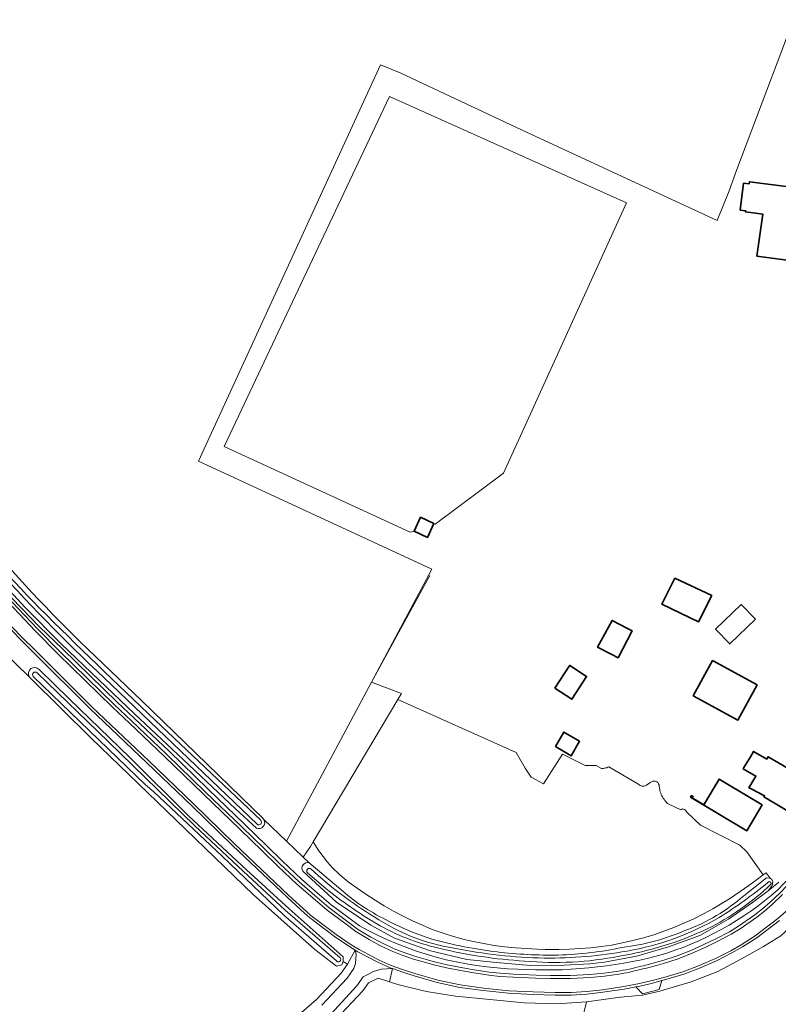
# Model space of a CAD drawing. Header units: metres. Extents: x 201541 to 204988, y 387833 to 394342.
# Tile 49 of 214: x 203490 to 203641, y 389694 to 389889. Entities that reach past the tile are written whole.
import ezdxf

# ---------------------------------------------------------------- set-up
doc = ezdxf.new("R2010")
doc.units = ezdxf.units.M
for name, color, linetype, lineweight in [('B-WE-GR-BOUWLAND-GV', 80, 'Continuous', 13), ('B-WE-GR-GRAS-GV', 60, 'Continuous', 13), ('B-WE-GR-GROENVOORZIENING-GV', 80, 'Continuous', 18), ('B-WE-GR-HOUTWAL-GV', 40, 'Continuous', 13), ('B-WE-IE-TERREINAFSCHEIDING_KUNSTMATIG_HEKWERK-G', 20, 'IE-TERREINAFSCHEIDING-KUNSTMATIG', 18), ('B-WE-OG-BEBOUWING-GV', 7, 'Continuous', 35), ('B-WE-OG-BEBOUWING_LOODS-GV', 7, 'Continuous', 35), ('B-WE-OG-TERREIN_ERF-GV', 7, 'Continuous', 18), ('B-WE-OG-TERREIN_ONBEGROEID-GV', 7, 'Continuous', 18), ('B-WE-OG-WATER-GV', 130, 'Continuous', 18), ('B-WE-OG-WATER_SLOOT-GV', 120, 'Continuous', 18), ('B-WE-OG-WEG-GV', 7, 'Continuous', 18), ('B-WE-VH-ONVERHARD-GV', 252, 'Continuous', 18), ('B-WE-VH-VERHARDING_ASFALT-GV', 252, 'Continuous', 18), ('B-WE-VH-VERHARDING_BETON-GV', 252, 'Continuous', 18), ('B-WE-VH-VERHARDING_FUNDERING_ZAND-GV', 7, 'Continuous', 18), ('B-WE-VH-VERHARDING_GRASBETONSTEEN-GV', 70, 'Continuous', 18)]:
    doc.layers.add(name, color=color, linetype=linetype, lineweight=lineweight)
doc.linetypes.add('IE-TERREINAFSCHEIDING-KUNSTMATIG', pattern='A,4,[82,NLCS.SHX,S=0.75,R=90,X=0,Y=0],4,-2', length=10)

msp = doc.modelspace()

# ---------------------------------------------------------------- linework, layer by layer
at = {"layer": 'B-WE-GR-BOUWLAND-GV'}
for points in [[(203538.511, 389730.405), (203542.978, 389726.131), (203559.887, 389757.639), (203571.806, 389780.102), (203525.553, 389801.499), (203561.655, 389880.162), (203565.566, 389878.56), (203589.599, 389867.223), (203628.384, 389849.237), (203630.791, 389855.159), (203632.325, 389859.395), (203646.259, 389896.323), (203647.847, 389895.724), (203648.363, 389895.529), (203649.807, 389899.803), (203604.905, 389921.251), (203596.492, 389925.115), (203592.363, 389927.077), (203553.611, 389945.078), (203568.331, 389959.204), (203571.514, 389961.771), (203586.097, 389973.532), (203600.481, 389983.793), (203617.325, 389995.218)], [(203503.556, 389764.265), (203514.303, 389753.948), (203525.033, 389743.607), (203538.417, 389730.538)], [(203543.024, 389689.522), (203548.975, 389694.694), (203553.839, 389699.92), (203555.091, 389701.692), (203554.246, 389702.242), (203553.992, 389701.617), (203552.908, 389701.339), (203548.607, 389704.601), (203536.387, 389715.532), (203521.091, 389730.32), (203504.245, 389746.547), (203492.246, 389758.49), (203491.989, 389758.746), (203486.608, 389763.924)]]:
    msp.add_lwpolyline(points, dxfattribs=at)
for points in [[(203482.107, 389787.096, 0.0242593), (203503.556, 389764.265)], [(203538.417, 389730.538, -0.0348624), (203538.511, 389730.405)]]:
    msp.add_lwpolyline(points, format="xyb", dxfattribs=at)
at = {"layer": 'B-WE-GR-GRAS-GV'}
for points in [[(203563.418, 389873.879), (203530.627, 389804.403), (203567.537, 389787.413), (203568.301, 389787.599), (203569.591, 389790.372), (203572.237, 389789.142), (203572.468, 389789.034), (203586.032, 389799.128), (203610.415, 389852.772)], [(203637.52, 389719.416), (203634.27, 389723.991), (203632.917, 389725.296), (203625.119, 389729.312), (203622.447, 389731.81), (203622.286, 389732.046), (203622.125, 389732.279), (203621.921, 389732.408), (203621.549, 389732.508), (203621.388, 389732.461), (203621.198, 389732.322), (203618.576, 389733.568), (203618.366, 389733.809), (203618.21, 389733.995), (203618.037, 389734.212), (203617.872, 389734.433), (203617.716, 389734.658), (203617.571, 389734.889), (203617.439, 389735.125), (203617.32, 389735.368), (203617.217, 389735.62), (203617.13, 389735.88), (203617.062, 389736.15), (203617.025, 389736.351), (203616.979, 389736.717), (203616.942, 389737.002), (203616.884, 389737.273), (203616.788, 389737.52), (203616.633, 389737.734), (203616.416, 389737.895), (203616.151, 389738.003), (203615.87, 389738.046), (203615.687, 389738.033), (203615.362, 389737.91), (203615.137, 389737.758), (203614.811, 389737.503), (203614.677, 389737.408), (203614.426, 389737.253), (203614.166, 389737.129), (203613.903, 389737.05), (203613.642, 389737.026), (203613.496, 389737.042), (203613.151, 389737.178), (203612.918, 389737.329), (203612.689, 389737.503), (203606.9, 389740.845), (203606.7, 389740.77), (203606.499, 389740.701), (203606.298, 389740.642), (203606.095, 389740.593), (203605.838, 389740.555), (203605.686, 389740.545), (203605.479, 389740.546), (203604.413, 389741.125), (203602.216, 389741.109), (203597.742, 389743.412), (203593.99, 389737.505), (203591.534, 389738.831), (203590.341, 389740.624), (203588.562, 389743.703), (203565.106, 389754.249), (203548.277, 389725.98), (203549.441, 389724.194), (203551.112, 389721.942), (203552.066, 389720.884), (203553.603, 389719.429), (203555.254, 389718.082), (203557.656, 389716.347), (203558.754, 389715.602), (203560.551, 389714.434), (203562.375, 389713.315), (203564.225, 389712.25), (203566.103, 389711.243), (203568.008, 389710.3), (203569.941, 389709.425), (203571.901, 389708.623), (203574.636, 389707.649), (203575.907, 389707.254), (203577.951, 389706.692), (203580.017, 389706.207), (203582.103, 389705.795), (203584.206, 389705.453), (203586.322, 389705.176), (203588.447, 389704.961), (203590.578, 389704.804), (203592.713, 389704.7), (203594.32, 389704.655), (203596.978, 389704.642), (203599.104, 389704.69), (203601.226, 389704.798), (203603.341, 389704.969), (203605.449, 389705.21), (203607.485, 389705.515), (203609.639, 389705.92), (203611.717, 389706.392), (203613.779, 389706.94), (203615.825, 389707.561), (203617.849, 389708.254), (203619.85, 389709.016), (203621.825, 389709.846), (203623.771, 389710.74), (203625.685, 389711.698), (203627.565, 389712.717), (203629.407, 389713.795), (203630.843, 389714.693), (203632.972, 389716.117), (203634.704, 389717.343), (203636.416, 389718.596)]]:
    msp.add_lwpolyline(points, close=True, dxfattribs=at)
for points in [[(203633.716, 389715.304), (203638.169, 389718.879), (203638.81, 389718.808), (203638.907, 389718.751), (203638.135, 389719.837), (203637.52, 389719.416), (203636.416, 389718.596), (203634.704, 389717.343), (203632.972, 389716.117), (203630.843, 389714.693), (203629.407, 389713.795), (203627.565, 389712.717), (203625.685, 389711.698), (203623.771, 389710.74), (203621.825, 389709.846), (203619.85, 389709.016), (203617.849, 389708.254), (203615.825, 389707.561), (203613.779, 389706.94), (203611.717, 389706.392), (203609.639, 389705.92), (203607.485, 389705.515), (203605.449, 389705.21), (203603.341, 389704.969), (203601.226, 389704.798), (203599.104, 389704.69), (203596.978, 389704.642), (203594.32, 389704.655), (203592.713, 389704.7), (203590.578, 389704.804), (203588.447, 389704.961), (203586.322, 389705.176), (203584.206, 389705.453), (203582.103, 389705.795), (203580.017, 389706.207), (203577.951, 389706.692), (203575.907, 389707.254), (203574.636, 389707.649), (203571.901, 389708.623), (203569.941, 389709.425), (203568.008, 389710.3), (203566.103, 389711.243), (203564.225, 389712.25), (203562.375, 389713.315), (203560.551, 389714.434), (203558.754, 389715.602), (203557.656, 389716.347), (203555.254, 389718.082), (203553.603, 389719.429), (203552.066, 389720.884), (203551.112, 389721.942), (203549.441, 389724.194), (203548.277, 389725.98), (203547.732, 389725.065), (203546.306, 389722.945)], [(203546.306, 389722.945), (203547.463, 389721.838), (203554.138, 389716.212)]]:
    msp.add_lwpolyline(points, dxfattribs=at)
for points in [[(203554.138, 389716.212, 0.0641855), (203563.224, 389710.265)], [(203622.171, 389708.434, 0.0912632), (203633.716, 389715.304)], [(203563.224, 389710.265, 0.0458614), (203571.829, 389706.71)], [(203609.585, 389705.036, 0.0721608), (203622.171, 389708.434)], [(203571.829, 389706.71, 0.0379858), (203584.753, 389704.148)], [(203584.753, 389704.148, 0.0328334), (203596.907, 389703.511)], [(203596.907, 389703.511, 0.0425442), (203609.585, 389705.036)]]:
    msp.add_lwpolyline(points, format="xyb", dxfattribs=at)
at = {"layer": 'B-WE-GR-GROENVOORZIENING-GV'}
msp.add_lwpolyline([(203542.978, 389726.131), (203546.306, 389722.945), (203547.732, 389725.065), (203548.277, 389725.98), (203565.106, 389754.249), (203565.787, 389755.393), (203559.887, 389757.639)], close=True, dxfattribs=at)
at = {"layer": 'B-WE-GR-HOUTWAL-GV'}
for points in [[(203563.439, 389698.186), (203561.149, 389698.957), (203559.243, 389698.038), (203558.118, 389696.444), (203552.803, 389690.734), (203546.636, 389685.375), (203540.282, 389679.826), (203533.514, 389672.83), (203524.731, 389663), (203516.845, 389654.674), (203510.165, 389648.138), (203505.345, 389644.68), (203500.341, 389641.451), (203502.242, 389640.708), (203504.07, 389639.749), (203506.126, 389638.808), (203508.701, 389636.508), (203537.338, 389602.489), (203545.524, 389605.374)], [(203598.855, 389680.412), (203599.146, 389680.273), (203600.031, 389684.199), (203602.492, 389694.224), (203596.67, 389693.861), (203590.137, 389694.042), (203576.525, 389695.389)]]:
    msp.add_lwpolyline(points, dxfattribs=at)
msp.add_lwpolyline([(203576.525, 389695.389, -0.0441347), (203563.439, 389698.186)], format="xyb", dxfattribs=at)
at = {"layer": 'B-WE-IE-TERREINAFSCHEIDING_KUNSTMATIG_HEKWERK-G'}
for points in [[(203630.791, 389855.159), (203628.384, 389849.237), (203589.599, 389867.223), (203565.566, 389878.56)], [(203559.887, 389757.639), (203571.402, 389778.795)]]:
    msp.add_lwpolyline(points, dxfattribs=at)
at = {"layer": 'B-WE-OG-BEBOUWING-GV'}
for points in [[(203653.249, 389839.924), (203655.11, 389854.317), (203634.794, 389856.958), (203634.735, 389856.503), (203633.666, 389856.642), (203632.976, 389851.33), (203634.045, 389851.191), (203634.017, 389850.978), (203637.448, 389850.532), (203636.306, 389842.191)], [(203570.947, 389786.369), (203572.237, 389789.142), (203569.591, 389790.372), (203568.301, 389787.599)], [(203620.048, 389778.33), (203617.465, 389773.136), (203624.717, 389769.637), (203627.332, 389774.84)], [(203635.987, 389770.161), (203633.176, 389773.065), (203628.098, 389768.149), (203630.909, 389765.245)], [(203610.61, 389768.32), (203607.6, 389769.9), (203604.68, 389764.59), (203607.49, 389763.16), (203608.771, 389762.508), (203611.56, 389767.821)], [(203596.222, 389756.461), (203599.589, 389754.276), (203602.529, 389758.805), (203599.178, 389760.98), (203599.084, 389760.834), (203599.068, 389760.844)], [(203596.354, 389744.872), (203599.467, 389743.074), (203601.133, 389745.958), (203598.021, 389747.756)], [(203647.718, 389737.412), (203641.401, 389741.17), (203638.516, 389742.863), (203638.244, 389742.39), (203635.638, 389743.94), (203635.007, 389742.879), (203633.715, 389740.708), (203633.593, 389740.503), (203636.09, 389739.017), (203634.717, 389736.711), (203635.145, 389736.493), (203637.808, 389735.132), (203637.689, 389734.932), (203638.148, 389734.659), (203644.006, 389731.174)], [(203637.372, 389733.349), (203630.444, 389737.454), (203628.786, 389738.436), (203625.773, 389733.352), (203623.468, 389734.718), (203623.631, 389734.993), (203623.394, 389735.133), (203623.355, 389735.156), (203623.155, 389734.825), (203634.323, 389728.203)]]:
    msp.add_lwpolyline(points, close=True, dxfattribs=at)
at = {"layer": 'B-WE-OG-BEBOUWING_LOODS-GV'}
msp.add_lwpolyline([(203627.47, 389761.955), (203623.658, 389754.965), (203632.522, 389750.131), (203636.334, 389757.121)], close=True, dxfattribs=at)
at = {"layer": 'B-WE-OG-TERREIN_ERF-GV'}
for points in [[(203646.259, 389896.323), (203632.325, 389859.395), (203630.791, 389855.159), (203628.384, 389849.237), (203589.599, 389867.223), (203565.566, 389878.56), (203561.655, 389880.162), (203525.553, 389801.499), (203571.806, 389780.102), (203559.887, 389757.639), (203565.787, 389755.393), (203565.106, 389754.249), (203588.562, 389743.703), (203590.341, 389740.624), (203591.534, 389738.831), (203593.99, 389737.505), (203597.742, 389743.412), (203602.216, 389741.109), (203604.413, 389741.125), (203605.479, 389740.546), (203605.686, 389740.545), (203605.838, 389740.555), (203606.095, 389740.593), (203606.298, 389740.642), (203606.499, 389740.701), (203606.7, 389740.77), (203606.9, 389740.845), (203612.689, 389737.503), (203612.918, 389737.329), (203613.151, 389737.178), (203613.496, 389737.042), (203613.642, 389737.026), (203613.903, 389737.05), (203614.166, 389737.129), (203614.426, 389737.253), (203614.677, 389737.408), (203614.811, 389737.503), (203615.137, 389737.758), (203615.362, 389737.91), (203615.687, 389738.033), (203615.87, 389738.046), (203616.151, 389738.003), (203616.416, 389737.895), (203616.633, 389737.734), (203616.788, 389737.52), (203616.884, 389737.273), (203616.942, 389737.002), (203616.979, 389736.717), (203617.025, 389736.351), (203617.062, 389736.15), (203617.13, 389735.88), (203617.217, 389735.62), (203617.32, 389735.368), (203617.439, 389735.125), (203617.571, 389734.889), (203617.716, 389734.658), (203617.872, 389734.433), (203618.037, 389734.212), (203618.21, 389733.995), (203618.366, 389733.809), (203618.576, 389733.568), (203621.198, 389732.322), (203621.388, 389732.461), (203621.549, 389732.508), (203621.921, 389732.408), (203622.125, 389732.279), (203622.286, 389732.046), (203622.447, 389731.81), (203625.119, 389729.312), (203632.917, 389725.296), (203634.27, 389723.991), (203637.52, 389719.416), (203638.135, 389719.837), (203638.907, 389718.751), (203639.273, 389718.537), (203639.427, 389718.038), (203639.331, 389717.357), (203638.558, 389716.27), (203640.649, 389718.005)], [(203666.535, 389652.998), (203668.332, 389652.57), (203671.209, 389672.44), (203673.719, 389699.432), (203657.209, 389700.497), (203657.174, 389706.347), (203645.019, 389706.545), (203643.204, 389709.421), (203642.809, 389709.005), (203641.034, 389707.364), (203637.614, 389705.192), (203633.273, 389702.779), (203628.527, 389700.262), (203623.257, 389698.214), (203617.021, 389696.378), (203613.629, 389695.576), (203609.236, 389695.167), (203602.492, 389694.224), (203600.031, 389684.199), (203599.146, 389680.273), (203600.11, 389679.813)]]:
    msp.add_lwpolyline(points, dxfattribs=at)
for points in [[(203568.301, 389787.599), (203567.537, 389787.413), (203530.627, 389804.403), (203563.418, 389873.879), (203610.415, 389852.772), (203586.032, 389799.128), (203572.468, 389789.034), (203572.237, 389789.142), (203570.947, 389786.369)], [(203677.353, 389846.949), (203677.21, 389845.837), (203674.502, 389846.182), (203673.444, 389838.039), (203670.31, 389838.446), (203670.278, 389837.645), (203653.249, 389839.924), (203636.306, 389842.191), (203637.448, 389850.532), (203634.017, 389850.978), (203634.045, 389851.191), (203632.976, 389851.33), (203633.666, 389856.642), (203634.735, 389856.503), (203634.794, 389856.958), (203655.11, 389854.317), (203675.22, 389851.703), (203675.205, 389851.588), (203677.853, 389851.25)], [(203627.332, 389774.84), (203624.717, 389769.637), (203617.465, 389773.136), (203620.048, 389778.33)], [(203635.987, 389770.161), (203630.909, 389765.245), (203628.098, 389768.149), (203633.176, 389773.065)], [(203607.49, 389763.16), (203604.68, 389764.59), (203607.6, 389769.9), (203610.61, 389768.32), (203611.56, 389767.821), (203608.771, 389762.508)], [(203596.222, 389756.461), (203599.068, 389760.844), (203599.084, 389760.834), (203599.178, 389760.98), (203602.529, 389758.805), (203599.589, 389754.276)], [(203627.47, 389761.955), (203636.334, 389757.121), (203632.522, 389750.131), (203623.658, 389754.965)], [(203596.354, 389744.872), (203598.021, 389747.756), (203601.133, 389745.958), (203599.467, 389743.074)], [(203641.401, 389741.17), (203647.718, 389737.412), (203644.006, 389731.174), (203638.148, 389734.659), (203637.689, 389734.932), (203637.808, 389735.132), (203635.145, 389736.493), (203634.717, 389736.711), (203636.09, 389739.017), (203633.593, 389740.503), (203633.715, 389740.708), (203635.007, 389742.879), (203635.638, 389743.94), (203638.244, 389742.39), (203638.516, 389742.863)], [(203623.394, 389735.133), (203623.631, 389734.993), (203623.468, 389734.718), (203625.773, 389733.352), (203628.786, 389738.436), (203630.444, 389737.454), (203637.372, 389733.349), (203634.323, 389728.203), (203623.155, 389734.825), (203623.355, 389735.156)]]:
    msp.add_lwpolyline(points, close=True, dxfattribs=at)
at = {"layer": 'B-WE-OG-TERREIN_ONBEGROEID-GV'}
for points in [[(203486.025, 389776.194), (203493.601, 389768.27), (203498.081, 389763.71), (203508.886, 389753.167), (203512.249, 389749.987), (203519.174, 389743.413), (203526.962, 389735.875), (203534.132, 389728.947), (203538.595, 389724.64), (203541.678, 389721.597), (203545.479, 389718.025), (203548.589, 389715.321), (203551.406, 389712.93), (203554.898, 389710.313), (203557.083, 389708.685), (203559.698, 389707.105), (203561.799, 389705.989), (203564.326, 389704.767), (203565.933, 389704.144), (203568.369, 389703.292), (203570.72, 389702.638), (203572.343, 389702.167), (203574.831, 389701.554), (203577.272, 389701.11), (203579.828, 389700.662), (203581.968, 389700.312), (203583.223, 389700.13), (203585.359, 389699.903), (203588.05, 389699.735), (203589.641, 389699.657), (203592.494, 389699.537), (203595.334, 389699.477), (203599.279, 389699.468), (203603.156, 389699.651), (203605.968, 389699.922), (203607.918, 389700.182)], [(203557.502, 389709.308), (203555.347, 389710.914), (203551.874, 389713.517), (203549.078, 389715.89), (203545.982, 389718.581), (203542.198, 389722.137), (203539.119, 389725.177), (203534.653, 389729.487), (203527.483, 389736.414), (203519.693, 389743.954), (203512.765, 389750.531), (203509.406, 389753.708), (203498.61, 389764.241), (203493.983, 389768.638), (203486.74, 389776.205)], [(203616.67, 389702.17), (203617.619, 389702.449), (203620.508, 389703.372), (203623.22, 389704.437), (203625.924, 389705.667), (203628.004, 389706.665), (203630.868, 389708.163), (203632.665, 389709.26), (203635.904, 389711.528), (203637.385, 389712.686), (203638.9, 389714.03), (203640.956, 389715.95), (203643.492, 389718.575), (203645.343, 389720.609), (203646.696, 389722.19), (203646.451, 389722.402), (203646.398, 389722.864), (203644.781, 389721.105), (203642.945, 389719.088), (203640.43, 389716.485)]]:
    msp.add_lwpolyline(points, dxfattribs=at)
for points in [[(203640.43, 389716.485, -0.1104045), (203616.802, 389703.418)], [(203588.909, 389700.73, -0.1208073), (203557.502, 389709.308)], [(203616.802, 389703.418, -0.0785852), (203588.909, 389700.73)], [(203612.806, 389701.185, 0.0105828), (203616.67, 389702.17)], [(203607.918, 389700.182, 0.0259796), (203612.806, 389701.185)]]:
    msp.add_lwpolyline(points, format="xyb", dxfattribs=at)
at = {"layer": 'B-WE-OG-WATER-GV'}
for points in [[(203493.969, 389772.418, -0.0259373), (203475.265, 389793.516)], [(203484.21, 389781.786, 0.0246389), (203506.838, 389758.55)], [(203517.029, 389750.07, -0.0072691), (203493.969, 389772.418)], [(203493.533, 389759.511, 0.9997789), (203492.765, 389758.807)], [(203537.149, 389729.505, 0.9958744), (203537.877, 389730.256)], [(203547.865, 389720.598, 0.9905292), (203547.174, 389719.855)], [(203560.392, 389711.117, -0.0520037), (203547.865, 389720.598)], [(203626.42, 389708.709, 0.0736239), (203639.085, 389717.562)], [(203638.496, 389717.94, -0.0349641), (203628.807, 389710.998)], [(203639.085, 389717.562, 0.9116645), (203638.496, 389717.94)], [(203550.829, 389716.708, 0.0328089), (203560.88, 389709.71)], [(203576.185, 389704.884, -0.1074796), (203560.392, 389711.117)], [(203560.88, 389709.71, 0.0741747), (203573.192, 389704.907)], [(203628.807, 389710.998, -0.0893217), (203610.545, 389704.309)], [(203609.009, 389703.292, 0.0692502), (203626.42, 389708.709)], [(203573.192, 389704.907, 0.0459865), (203590.229, 389702.344)], [(203594.132, 389702.938, -0.0441605), (203576.185, 389704.884)], [(203610.545, 389704.309, -0.0467056), (203594.132, 389702.938)], [(203552.902, 389702.361, 1.136609), (203553.612, 389702.954)], [(203590.229, 389702.344, 0.0723202), (203609.009, 389703.292)]]:
    msp.add_lwpolyline(points, format="xyb", dxfattribs=at)
for points in [[(203492.765, 389758.807), (203515.06, 389737.311), (203516.677, 389735.897), (203530.233, 389723.154), (203542.49, 389711.409), (203552.902, 389702.361)], [(203553.612, 389702.954), (203542.708, 389712.428), (203534.377, 389720.166), (203524.832, 389729.153), (203507.635, 389745.904), (203493.533, 389759.511)], [(203506.838, 389758.55), (203537.149, 389729.505)], [(203537.877, 389730.256), (203517.029, 389750.07)], [(203547.174, 389719.855), (203550.829, 389716.708)]]:
    msp.add_lwpolyline(points, dxfattribs=at)
at = {"layer": 'B-WE-OG-WATER_SLOOT-GV'}
for points in [[(203450.709, 389831.331), (203449.242, 389831.248), (203448.472, 389830.663), (203448.637, 389829.943), (203452.648, 389823.412), (203457.588, 389815.225), (203462.791, 389807.246), (203467.101, 389801.042), (203471.858, 389794.717), (203476.949, 389788.014), (203483.334, 389780.896), (203491.196, 389772.491), (203498.287, 389765.303), (203505.796, 389758.137), (203512.866, 389751.373), (203522.491, 389742.301), (203532.894, 389732.542), (203537.022, 389728.701)], [(203538.417, 389730.538), (203525.033, 389743.607), (203514.303, 389753.948), (203503.556, 389764.265)], [(203491.989, 389758.746), (203492.246, 389758.49), (203504.245, 389746.547), (203521.091, 389730.32), (203536.387, 389715.532), (203548.607, 389704.601), (203552.908, 389701.339), (203553.992, 389701.617), (203554.246, 389702.242)], [(203515.06, 389737.311), (203492.765, 389758.807)], [(203493.533, 389759.511), (203507.635, 389745.904), (203524.832, 389729.153), (203534.377, 389720.166), (203542.708, 389712.428), (203553.612, 389702.954)], [(203554.246, 389702.242), (203554.207, 389703.148), (203543.508, 389712.699), (203535.047, 389720.445), (203523.566, 389731.166), (203511.891, 389742.719), (203499.913, 389754.389), (203493.923, 389760.154)], [(203537.149, 389729.505), (203506.838, 389758.55)], [(203517.029, 389750.07), (203537.877, 389730.256)], [(203552.902, 389702.361), (203542.49, 389711.409), (203530.233, 389723.154), (203516.677, 389735.897), (203515.06, 389737.311)], [(203554.138, 389716.212), (203547.463, 389721.838)], [(203546.218, 389720.168), (203552.883, 389714.03), (203559.709, 389709.46), (203564.424, 389706.886), (203571.565, 389704.358), (203578.785, 389702.674), (203584.626, 389702.036), (203591.4, 389701.426), (203598.1, 389701.505), (203603.176, 389701.81), (203606.041, 389702.107), (203612.424, 389703.282), (203618.785, 389705.142), (203624.98, 389707.436), (203630.692, 389710.672), (203635.411, 389713.932), (203638.558, 389716.27), (203639.331, 389717.357), (203639.427, 389718.038), (203639.273, 389718.537), (203638.907, 389718.751), (203638.81, 389718.808), (203638.169, 389718.879), (203633.716, 389715.304)], [(203550.829, 389716.708), (203547.174, 389719.855)]]:
    msp.add_lwpolyline(points, dxfattribs=at)
for points in [[(203475.265, 389793.516, 0.0259373), (203493.969, 389772.418)], [(203503.556, 389764.265, -0.0242593), (203482.107, 389787.096)], [(203506.838, 389758.55, -0.0246389), (203484.21, 389781.786)], [(203493.969, 389772.418, 0.0072691), (203517.029, 389750.07)], [(203493.923, 389760.154, 0.9264244), (203491.989, 389758.746)], [(203492.765, 389758.807, -0.9997789), (203493.533, 389759.511)], [(203537.022, 389728.701, 0.7326569), (203538.511, 389730.405)], [(203537.877, 389730.256, -0.9958744), (203537.149, 389729.505)], [(203538.511, 389730.405, 0.0348624), (203538.417, 389730.538)], [(203547.463, 389721.838, 0.6592475), (203546.218, 389720.168)], [(203547.174, 389719.855, -0.9905292), (203547.865, 389720.598)], [(203547.865, 389720.598, 0.0520037), (203560.392, 389711.117)], [(203639.085, 389717.562, -0.0736239), (203626.42, 389708.709)], [(203628.807, 389710.998, 0.0349641), (203638.496, 389717.94)], [(203638.496, 389717.94, -0.9116645), (203639.085, 389717.562)], [(203560.88, 389709.71, -0.0328089), (203550.829, 389716.708)], [(203563.224, 389710.265, -0.0641855), (203554.138, 389716.212)], [(203633.716, 389715.304, -0.0912632), (203622.171, 389708.434)], [(203560.392, 389711.117, 0.1074796), (203576.185, 389704.884)], [(203573.192, 389704.907, -0.0741747), (203560.88, 389709.71)], [(203571.829, 389706.71, -0.0458614), (203563.224, 389710.265)], [(203610.545, 389704.309, 0.0893217), (203628.807, 389710.998)], [(203626.42, 389708.709, -0.0692502), (203609.009, 389703.292)], [(203622.171, 389708.434, -0.0721608), (203609.585, 389705.036)], [(203584.753, 389704.148, -0.0379858), (203571.829, 389706.71)], [(203590.229, 389702.344, -0.0459865), (203573.192, 389704.907)], [(203576.185, 389704.884, 0.0441605), (203594.132, 389702.938)], [(203596.907, 389703.511, -0.0328334), (203584.753, 389704.148)], [(203594.132, 389702.938, 0.0467056), (203610.545, 389704.309)], [(203609.585, 389705.036, -0.0425442), (203596.907, 389703.511)], [(203553.612, 389702.954, -1.136609), (203552.902, 389702.361)], [(203609.009, 389703.292, -0.0723202), (203590.229, 389702.344)]]:
    msp.add_lwpolyline(points, format="xyb", dxfattribs=at)
at = {"layer": 'B-WE-OG-WEG-GV'}
for points in [[(203537.022, 389728.701), (203532.894, 389732.542), (203522.491, 389742.301), (203512.866, 389751.373), (203505.796, 389758.137), (203498.287, 389765.303), (203491.196, 389772.491), (203483.334, 389780.896), (203476.949, 389788.014), (203471.858, 389794.717), (203467.101, 389801.042), (203462.791, 389807.246), (203457.588, 389815.225), (203452.648, 389823.412), (203448.637, 389829.943), (203448.472, 389830.663), (203449.242, 389831.248), (203450.709, 389831.331)], [(203486.74, 389776.205), (203493.983, 389768.638), (203498.61, 389764.241), (203509.406, 389753.708), (203512.765, 389750.531), (203519.693, 389743.954), (203527.483, 389736.414), (203534.653, 389729.487), (203539.119, 389725.177), (203542.198, 389722.137), (203545.982, 389718.581), (203549.078, 389715.89), (203551.874, 389713.517), (203555.347, 389710.914), (203557.502, 389709.308)], [(203493.923, 389760.154), (203499.913, 389754.389), (203511.891, 389742.719), (203523.566, 389731.166), (203535.047, 389720.445), (203543.508, 389712.699), (203554.207, 389703.148), (203554.246, 389702.242), (203555.091, 389701.692), (203556.631, 389704.501), (203555.574, 389705.132), (203552.543, 389707.186), (203547.527, 389710.978), (203546.635, 389711.787), (203543.109, 389714.989), (203532.291, 389725.287), (203524.199, 389733.155), (203515.323, 389741.672), (203504.018, 389752.424), (203493.03, 389763.365), (203489.88, 389766.484)], [(203486.608, 389763.924), (203491.989, 389758.746)], [(203547.463, 389721.838), (203546.306, 389722.945), (203542.978, 389726.131), (203538.511, 389730.405)], [(203640.43, 389716.485), (203642.945, 389719.088), (203644.781, 389721.105), (203646.398, 389722.864), (203646.345, 389723.326)], [(203640.649, 389718.005), (203638.558, 389716.27), (203635.411, 389713.932), (203630.692, 389710.672), (203624.98, 389707.436), (203618.785, 389705.142), (203612.424, 389703.282), (203606.041, 389702.107), (203603.176, 389701.81), (203598.1, 389701.505), (203591.4, 389701.426), (203584.626, 389702.036), (203578.785, 389702.674), (203571.565, 389704.358), (203564.424, 389706.886), (203559.709, 389709.46), (203552.883, 389714.03), (203546.218, 389720.168)], [(203640.791, 389710.359), (203636.27, 389706.964), (203633.46, 389705.125), (203631.337, 389703.952), (203628.272, 389702.372), (203624.893, 389700.905), (203621.783, 389699.719), (203617.949, 389698.591), (203617.471, 389698.464), (203616.878, 389696.724), (203613.601, 389695.844), (203612.251, 389697.212), (203609.979, 389696.783), (203605.762, 389696.163), (203602.576, 389695.785), (203599.496, 389695.59), (203596.281, 389695.578), (203591.878, 389695.699), (203587.035, 389695.954), (203581.992, 389696.483), (203577.363, 389697.103), (203572.881, 389698.078), (203568.337, 389699.392), (203566.066, 389700.109), (203564.023, 389700.834), (203563.439, 389698.186)], [(203576.525, 389695.389), (203590.137, 389694.042), (203596.67, 389693.861), (203602.492, 389694.224), (203609.236, 389695.167), (203613.629, 389695.576), (203617.021, 389696.378), (203623.257, 389698.214), (203628.527, 389700.262), (203633.273, 389702.779), (203637.614, 389705.192), (203641.034, 389707.364)], [(203550.019, 389693.614), (203555.006, 389698.972), (203556.338, 389700.857), (203556.344, 389700.877), (203556.669, 389701.864), (203556.758, 389702.857), (203556.807, 389703.616), (203556.631, 389704.501), (203555.091, 389701.692), (203553.839, 389699.92), (203548.975, 389694.694), (203543.024, 389689.522)], [(203552.803, 389690.734), (203558.118, 389696.444), (203559.243, 389698.038), (203561.149, 389698.957), (203563.439, 389698.186), (203564.023, 389700.834), (203561.802, 389700.748), (203560.26, 389700.238), (203559.098, 389699.647), (203558.232, 389699.206), (203556.951, 389697.392), (203551.759, 389691.814)]]:
    msp.add_lwpolyline(points, dxfattribs=at)
for points in [[(203491.989, 389758.746, -0.9264244), (203493.923, 389760.154)], [(203538.511, 389730.405, -0.7326569), (203537.022, 389728.701)], [(203546.218, 389720.168, -0.6592475), (203547.463, 389721.838)], [(203616.802, 389703.418, 0.1104045), (203640.43, 389716.485)], [(203557.502, 389709.308, 0.1208073), (203588.909, 389700.73)], [(203588.909, 389700.73, 0.0785852), (203616.802, 389703.418)], [(203563.439, 389698.186, 0.0441347), (203576.525, 389695.389)]]:
    msp.add_lwpolyline(points, format="xyb", dxfattribs=at)
at = {"layer": 'B-WE-VH-ONVERHARD-GV'}
msp.add_lwpolyline([(203612.251, 389697.212), (203613.601, 389695.844), (203616.878, 389696.724), (203617.471, 389698.464), (203615.389, 389697.911), (203612.785, 389697.312)], close=True, dxfattribs=at)
at = {"layer": 'B-WE-VH-VERHARDING_ASFALT-GV'}
for points in [[(203608.003, 389699.588), (203606.036, 389699.326), (203603.199, 389699.052), (203599.292, 389698.868), (203595.327, 389698.877), (203592.475, 389698.937), (203589.614, 389699.058), (203588.017, 389699.136), (203585.309, 389699.305), (203583.148, 389699.535), (203581.877, 389699.719), (203579.728, 389700.07), (203577.166, 389700.519), (203574.705, 389700.967), (203572.187, 389701.587), (203570.556, 389702.061), (203568.189, 389702.719), (203565.725, 389703.581), (203564.087, 389704.216), (203561.528, 389705.454), (203559.402, 389706.583), (203556.748, 389708.186), (203554.539, 389709.832), (203551.032, 389712.461), (203548.198, 389714.866), (203545.077, 389717.58), (203541.262, 389721.165), (203538.176, 389724.211), (203533.715, 389728.515), (203526.545, 389735.444), (203518.759, 389742.98), (203511.836, 389749.551), (203508.47, 389752.734), (203497.657, 389763.285), (203493.17, 389767.852), (203485.582, 389775.789)], [(203487.669, 389769.571), (203490.239, 389766.833), (203493.382, 389763.72), (203504.367, 389752.783), (203515.668, 389742.033), (203524.546, 389733.515), (203532.637, 389725.647), (203543.45, 389715.355), (203546.971, 389712.158), (203547.846, 389711.363), (203552.834, 389707.593), (203555.843, 389705.554), (203557.418, 389704.613), (203561.345, 389702.533), (203563.771, 389701.454), (203566.225, 389700.583), (203568.482, 389699.871), (203573.004, 389698.563), (203577.45, 389697.596), (203582.051, 389696.98), (203587.074, 389696.453), (203591.898, 389696.199), (203596.287, 389696.078), (203599.479, 389696.09), (203602.531, 389696.283), (203605.696, 389696.659), (203609.896, 389697.276), (203612.683, 389697.802), (203615.269, 389698.396), (203617.815, 389699.073), (203621.623, 389700.193), (203624.705, 389701.368), (203628.057, 389702.824), (203631.102, 389704.393), (203633.202, 389705.553), (203635.982, 389707.373), (203640.474, 389710.746), (203642.965, 389712.955)], [(203641.377, 389715.522), (203639.304, 389713.586), (203637.769, 389712.225), (203636.261, 389711.046), (203632.994, 389708.758), (203631.164, 389707.641), (203628.273, 389706.129), (203626.178, 389705.123), (203623.454, 389703.884), (203620.709, 389702.806), (203617.795, 389701.875), (203616.835, 389701.593)]]:
    msp.add_lwpolyline(points, dxfattribs=at)
for points in [[(203612.949, 389700.602, -0.0258699), (203608.003, 389699.588)], [(203616.835, 389701.593, -0.0105226), (203612.949, 389700.602)]]:
    msp.add_lwpolyline(points, format="xyb", dxfattribs=at)
at = {"layer": 'B-WE-VH-VERHARDING_BETON-GV'}
for points in [[(203445.321, 389825.123), (203446.738, 389823.048), (203451.384, 389815.861), (203458.042, 389805.429), (203461.304, 389800.559), (203464.869, 389795.419), (203468.867, 389790.132), (203471.091, 389787.313), (203473.438, 389784.531), (203475.692, 389781.857), (203479.869, 389777.152), (203487.304, 389769.229), (203489.88, 389766.484), (203493.03, 389763.365), (203504.018, 389752.424), (203515.323, 389741.672), (203524.199, 389733.155), (203532.291, 389725.287), (203543.109, 389714.989), (203546.635, 389711.787), (203547.527, 389710.978), (203552.543, 389707.186), (203555.574, 389705.132), (203556.631, 389704.501)], [(203642.965, 389712.955), (203640.474, 389710.746), (203635.982, 389707.373), (203633.202, 389705.553), (203631.102, 389704.393), (203628.057, 389702.824), (203624.705, 389701.368), (203621.623, 389700.193), (203617.815, 389699.073), (203615.269, 389698.396), (203612.683, 389697.802), (203609.896, 389697.276), (203605.696, 389696.659), (203602.531, 389696.283), (203599.479, 389696.09), (203596.287, 389696.078), (203591.898, 389696.199), (203587.074, 389696.453), (203582.051, 389696.98), (203577.45, 389697.596), (203573.004, 389698.563), (203568.482, 389699.871), (203566.225, 389700.583), (203563.771, 389701.454), (203561.345, 389702.533), (203557.418, 389704.613), (203555.843, 389705.554), (203552.834, 389707.593), (203547.846, 389711.363), (203546.971, 389712.158), (203543.45, 389715.355), (203532.637, 389725.647), (203524.546, 389733.515), (203515.668, 389742.033), (203504.367, 389752.783), (203493.382, 389763.72), (203490.239, 389766.833), (203487.669, 389769.571)], [(203556.631, 389704.501), (203557.173, 389704.177), (203561.126, 389702.083), (203563.585, 389700.989), (203564.023, 389700.834), (203566.066, 389700.109), (203568.337, 389699.392), (203572.881, 389698.078), (203577.363, 389697.103), (203581.992, 389696.483), (203587.035, 389695.954), (203591.878, 389695.699), (203596.281, 389695.578), (203599.496, 389695.59), (203602.576, 389695.785), (203605.762, 389696.163), (203609.979, 389696.783), (203612.251, 389697.212), (203612.785, 389697.312), (203615.389, 389697.911), (203617.471, 389698.464), (203617.949, 389698.591), (203621.783, 389699.719), (203624.893, 389700.905), (203628.272, 389702.372), (203631.337, 389703.952), (203633.46, 389705.125), (203636.27, 389706.964), (203640.791, 389710.359)]]:
    msp.add_lwpolyline(points, dxfattribs=at)
at = {"layer": 'B-WE-VH-VERHARDING_FUNDERING_ZAND-GV'}
msp.add_lwpolyline([(203551.759, 389691.814), (203556.951, 389697.392), (203558.232, 389699.206), (203559.098, 389699.647), (203560.26, 389700.238), (203561.802, 389700.748), (203564.023, 389700.834), (203563.585, 389700.989), (203561.126, 389702.083), (203557.173, 389704.177), (203556.631, 389704.501), (203556.807, 389703.616), (203556.758, 389702.857), (203556.669, 389701.864), (203556.344, 389700.877), (203556.338, 389700.857), (203555.006, 389698.972), (203550.019, 389693.614)], dxfattribs=at)
at = {"layer": 'B-WE-VH-VERHARDING_GRASBETONSTEEN-GV'}
for points in [[(203607.918, 389700.182), (203605.968, 389699.922), (203603.156, 389699.651), (203599.279, 389699.468), (203595.334, 389699.477), (203592.494, 389699.537), (203589.641, 389699.657), (203588.05, 389699.735), (203585.359, 389699.903), (203583.223, 389700.13), (203581.968, 389700.312), (203579.828, 389700.662), (203577.272, 389701.11), (203574.831, 389701.554), (203572.343, 389702.167), (203570.72, 389702.638), (203568.369, 389703.292), (203565.933, 389704.144), (203564.326, 389704.767), (203561.799, 389705.989), (203559.698, 389707.105), (203557.083, 389708.685), (203554.898, 389710.313), (203551.406, 389712.93), (203548.589, 389715.321), (203545.479, 389718.025), (203541.678, 389721.597), (203538.595, 389724.64), (203534.132, 389728.947), (203526.962, 389735.875), (203519.174, 389743.413), (203512.249, 389749.987), (203508.886, 389753.167), (203498.081, 389763.71), (203493.601, 389768.27), (203486.025, 389776.194)], [(203485.582, 389775.789), (203493.17, 389767.852), (203497.657, 389763.285), (203508.47, 389752.734), (203511.836, 389749.551), (203518.759, 389742.98), (203526.545, 389735.444), (203533.715, 389728.515), (203538.176, 389724.211), (203541.262, 389721.165), (203545.077, 389717.58), (203548.198, 389714.866), (203551.032, 389712.461), (203554.539, 389709.832), (203556.748, 389708.186), (203559.402, 389706.583), (203561.528, 389705.454), (203564.087, 389704.216), (203565.725, 389703.581), (203568.189, 389702.719), (203570.556, 389702.061), (203572.187, 389701.587), (203574.705, 389700.967), (203577.166, 389700.519), (203579.728, 389700.07), (203581.877, 389699.719), (203583.148, 389699.535), (203585.309, 389699.305), (203588.017, 389699.136), (203589.614, 389699.058), (203592.475, 389698.937), (203595.327, 389698.877), (203599.292, 389698.868), (203603.199, 389699.052), (203606.036, 389699.326), (203608.003, 389699.588)], [(203640.956, 389715.95), (203638.9, 389714.03), (203637.385, 389712.686), (203635.904, 389711.528), (203632.665, 389709.26), (203630.868, 389708.163), (203628.004, 389706.665), (203625.924, 389705.667), (203623.22, 389704.437), (203620.508, 389703.372), (203617.619, 389702.449), (203616.67, 389702.17)], [(203616.835, 389701.593), (203617.795, 389701.875), (203620.709, 389702.806), (203623.454, 389703.884), (203626.178, 389705.123), (203628.273, 389706.129), (203631.164, 389707.641), (203632.994, 389708.758), (203636.261, 389711.046), (203637.769, 389712.225), (203639.304, 389713.586), (203641.377, 389715.522)]]:
    msp.add_lwpolyline(points, dxfattribs=at)
for points in [[(203616.67, 389702.17, -0.0105828), (203612.806, 389701.185)], [(203612.806, 389701.185, -0.0259796), (203607.918, 389700.182)], [(203608.003, 389699.588, 0.0258699), (203612.949, 389700.602)], [(203612.949, 389700.602, 0.0105226), (203616.835, 389701.593)]]:
    msp.add_lwpolyline(points, format="xyb", dxfattribs=at)

doc.saveas('drawing.dxf')
